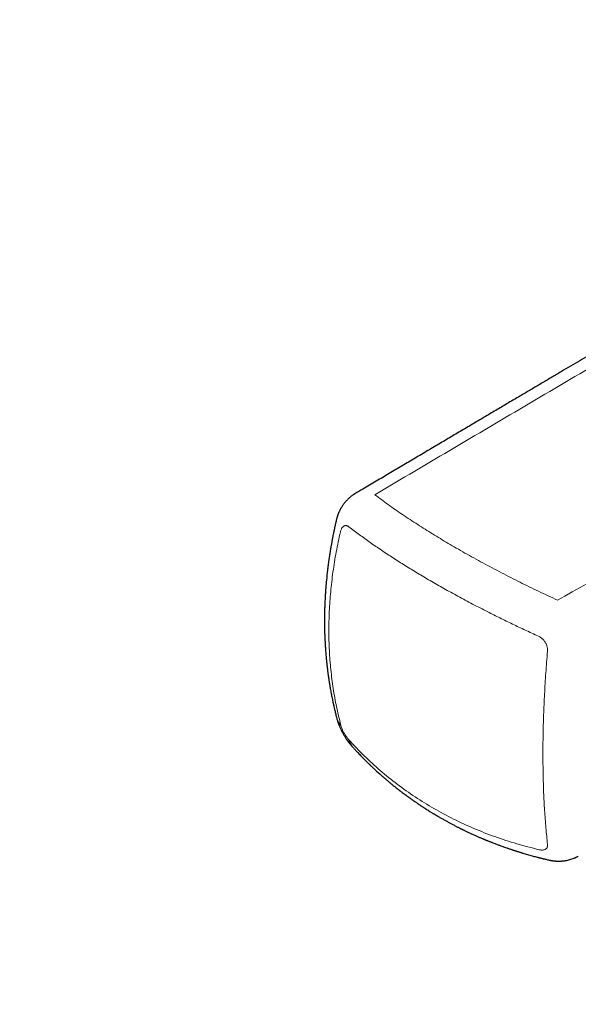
# Model space of a CAD drawing. Header units: millimetres. Extents: x 8 to 532, y 12 to 403.
# Tile 13 of 45: x 408 to 430, y 140 to 178. Entities that reach past the tile are written whole.
import ezdxf

# ---------------------------------------------------------------- set-up
doc = ezdxf.new("R2010")
doc.units = ezdxf.units.MM

msp = doc.modelspace()

# ---------------------------------------------------------------- linework, layer by layer
at = {"color": 8, "linetype": 'Continuous', "lineweight": 0}
msp.add_arc((421.24, 150.747), 0.555, 195.2296, 226.5623, dxfattribs=at)
at = {"color": 7, "linetype": 'Continuous', "lineweight": 30}
msp.add_arc((421.667, 149.863), 0.506, 189.7067, 221.4422, dxfattribs=at)
for points, knots in [([(452.153, 177.55), (452.041, 177.483), (451.821, 177.349), (451.493, 177.152), (451.171, 176.958), (450.856, 176.769), (450.549, 176.584), (450.25, 176.405), (449.96, 176.23), (449.676, 176.06), (449.396, 175.892), (449.12, 175.726), (448.85, 175.564), (448.585, 175.405), (448.328, 175.251), (448.076, 175.1), (447.831, 174.954), (447.593, 174.811), (447.361, 174.672), (447.136, 174.537), (446.917, 174.406), (446.705, 174.279), (446.499, 174.156), (446.3, 174.037), (446.101, 173.918), (445.903, 173.8), (445.706, 173.682), (445.517, 173.57), (445.336, 173.461), (445.166, 173.36), (445.005, 173.264), (444.855, 173.174), (444.711, 173.088), (444.575, 173.007), (444.446, 172.93), (444.324, 172.857), (444.209, 172.789), (444.1, 172.724), (443.996, 172.662), (443.899, 172.604), (443.809, 172.55), (443.728, 172.502), (443.654, 172.458), (443.588, 172.418), (443.529, 172.383), (443.479, 172.353), (443.436, 172.328), (443.397, 172.305), (443.359, 172.282), (443.309, 172.252), (443.248, 172.216), (443.172, 172.17), (443.09, 172.122), (443.003, 172.07), (442.909, 172.014), (442.81, 171.955), (442.704, 171.892), (442.592, 171.825), (442.474, 171.754), (442.352, 171.682), (442.229, 171.609), (442.104, 171.534), (441.973, 171.457), (441.837, 171.376), (441.696, 171.292), (441.359, 171.091), (440.826, 170.774), (440.097, 170.341), (439.363, 169.905), (438.623, 169.465), (437.905, 169.04), (437.211, 168.628), (436.541, 168.23), (436.017, 167.92), (435.64, 167.696), (435.41, 167.56), (435.176, 167.421), (434.937, 167.28), (434.692, 167.134), (434.44, 166.985), (434.182, 166.832), (433.917, 166.675), (433.646, 166.515), (433.368, 166.35), (433.084, 166.182), (432.794, 166.01), (432.497, 165.834), (432.183, 165.649), (431.852, 165.453), (431.504, 165.246), (431.147, 165.035), (430.783, 164.82), (430.423, 164.606), (430.067, 164.396), (429.715, 164.188), (429.358, 163.976), (428.993, 163.76), (428.623, 163.541), (428.246, 163.318), (427.849, 163.083), (427.433, 162.837), (426.996, 162.578), (426.552, 162.315), (426.099, 162.047), (425.639, 161.774), (425.171, 161.497), (424.695, 161.216), (424.212, 160.929), (423.721, 160.638), (423.225, 160.344), (422.724, 160.047), (422.219, 159.748), (421.778, 159.486), (421.505, 159.324), (421.404, 159.264)], [0, 0, 0, 0, 0.0108724, 0.0215346, 0.0319867, 0.0422285, 0.0522602, 0.0619081, 0.0713532, 0.0805957, 0.0896353, 0.0986504, 0.1074544, 0.1160473, 0.124429, 0.1325996, 0.1405591, 0.1483074, 0.1558446, 0.1631706, 0.1702856, 0.1771893, 0.183882, 0.1903635, 0.1966338, 0.2032873, 0.2096853, 0.2158279, 0.2217149, 0.2273464, 0.2324727, 0.2373671, 0.2420298, 0.2464607, 0.2506598, 0.2546271, 0.2583626, 0.2618663, 0.2652882, 0.2684558, 0.2713689, 0.2740277, 0.276432, 0.278582, 0.2804775, 0.2821187, 0.2835054, 0.2846857, 0.2859161, 0.2872344, 0.2894838, 0.2919503, 0.294634, 0.2974568, 0.3004857, 0.3037206, 0.3071615, 0.3108085, 0.3146616, 0.3187207, 0.3226226, 0.3266976, 0.3309457, 0.3353671, 0.3399615, 0.3447239, 0.3682513, 0.3919591, 0.4158474, 0.4399161, 0.4641652, 0.485824, 0.5076247, 0.5295674, 0.5369883, 0.5444262, 0.551995, 0.5597722, 0.5677579, 0.5759521, 0.5843548, 0.5929659, 0.6017855, 0.6108136, 0.6200502, 0.6294952, 0.6391488, 0.6490108, 0.6600999, 0.6714412, 0.6830348, 0.6948807, 0.7069789, 0.7181962, 0.729622, 0.7412563, 0.7530991, 0.7651505, 0.7774104, 0.7898788, 0.8038349, 0.8180433, 0.832504, 0.8472171, 0.8621825, 0.8774003, 0.8928704, 0.9085928, 0.9245676, 0.9407948, 0.9569778, 0.9734042, 0.9900741, 1, 1, 1, 1]), ([(421.401, 159.263), (421.401, 159.262), (421.395, 159.259), (421.385, 159.253), (421.364, 159.24), (421.336, 159.221), (421.301, 159.197), (421.266, 159.171), (421.231, 159.144), (421.195, 159.113), (421.154, 159.077), (421.111, 159.036), (421.068, 158.99), (421.027, 158.943), (420.987, 158.893), (420.948, 158.841), (420.912, 158.788), (420.885, 158.743), (420.864, 158.708), (420.848, 158.679), (420.832, 158.649), (420.816, 158.617), (420.802, 158.588), (420.79, 158.562), (420.78, 158.538), (420.768, 158.511), (420.756, 158.48), (420.744, 158.447), (420.733, 158.417), (420.725, 158.392), (420.718, 158.369), (420.71, 158.343), (420.701, 158.311), (420.691, 158.274), (420.685, 158.247), (420.681, 158.234)], [0, 0, 0, 0, 0.001073, 0.014465, 0.028559, 0.057561, 0.093052, 0.127862, 0.157002, 0.196313, 0.237065, 0.284105, 0.334253, 0.382955, 0.43038, 0.482097, 0.532465, 0.581144, 0.60374, 0.62874, 0.656362, 0.684685, 0.710053, 0.731123, 0.751363, 0.773478, 0.799254, 0.828998, 0.855784, 0.872967, 0.8907, 0.911454, 0.93628, 0.968742, 1, 1, 1, 1]), ([(420.681, 158.234), (420.681, 158.231), (420.676, 158.213), (420.669, 158.18), (420.659, 158.138), (420.652, 158.103), (420.645, 158.075), (420.64, 158.051), (420.634, 158.023), (420.626, 157.987), (420.616, 157.939), (420.604, 157.886), (420.592, 157.827), (420.58, 157.767), (420.568, 157.71), (420.558, 157.657), (420.548, 157.608), (420.54, 157.563), (420.531, 157.518), (420.522, 157.47), (420.512, 157.418), (420.503, 157.366), (420.494, 157.314), (420.485, 157.263), (420.475, 157.21), (420.466, 157.156), (420.458, 157.104), (420.45, 157.056), (420.443, 157.012), (420.437, 156.974), (420.431, 156.941), (420.427, 156.912), (420.423, 156.883), (420.418, 156.85), (420.412, 156.81), (420.405, 156.766), (420.395, 156.694), (420.381, 156.593), (420.364, 156.462), (420.336, 156.243), (420.315, 156.048), (420.299, 155.879), (420.294, 155.82), (420.289, 155.765), (420.285, 155.717), (420.282, 155.682), (420.28, 155.657), (420.279, 155.641), (420.278, 155.627), (420.277, 155.61), (420.275, 155.589), (420.273, 155.563), (420.27, 155.526), (420.267, 155.478), (420.263, 155.417), (420.259, 155.351), (420.254, 155.273), (420.25, 155.187), (420.245, 155.095), (420.242, 155.009), (420.239, 154.928), (420.236, 154.851), (420.234, 154.766), (420.232, 154.669), (420.23, 154.584), (420.23, 154.522), (420.229, 154.487), (420.229, 154.458), (420.229, 154.437), (420.229, 154.42), (420.229, 154.404), (420.229, 154.384), (420.229, 154.359), (420.229, 154.33), (420.229, 154.296), (420.229, 154.258), (420.23, 154.216), (420.231, 154.13), (420.233, 154.003), (420.237, 153.866), (420.241, 153.758), (420.244, 153.68), (420.248, 153.603), (420.251, 153.534), (420.255, 153.476), (420.257, 153.429), (420.26, 153.39), (420.262, 153.361), (420.263, 153.339), (420.264, 153.324), (420.265, 153.308), (420.266, 153.288), (420.268, 153.263), (420.271, 153.232), (420.275, 153.174), (420.281, 153.093), (420.289, 153.001), (420.297, 152.921), (420.303, 152.85), (420.311, 152.776), (420.319, 152.697), (420.327, 152.628), (420.334, 152.569), (420.34, 152.521), (420.346, 152.472), (420.352, 152.421), (420.359, 152.372), (420.365, 152.325), (420.37, 152.284), (420.375, 152.248), (420.38, 152.219), (420.383, 152.195), (420.386, 152.176), (420.388, 152.162), (420.39, 152.147), (420.393, 152.127), (420.397, 152.098), (420.403, 152.058), (420.411, 152.008), (420.42, 151.951), (420.43, 151.89), (420.44, 151.831), (420.45, 151.772), (420.463, 151.701), (420.478, 151.618), (420.496, 151.523), (420.514, 151.429), (420.533, 151.335), (420.549, 151.259), (420.561, 151.204), (420.568, 151.172), (420.573, 151.149), (420.576, 151.135), (420.579, 151.123), (420.582, 151.108), (420.587, 151.086), (420.594, 151.054), (420.604, 151.014), (420.615, 150.966), (420.628, 150.909), (420.644, 150.843), (420.662, 150.77), (420.683, 150.688), (420.697, 150.631), (420.705, 150.602)], [0, 0, 0, 0, 0.001039, 0.007198, 0.012501, 0.016945, 0.020533, 0.023288, 0.025917, 0.03125, 0.03725, 0.043916, 0.051782, 0.059583, 0.066847, 0.073575, 0.079766, 0.08542, 0.090905, 0.096962, 0.103614, 0.11086, 0.116971, 0.123448, 0.130293, 0.137361, 0.143916, 0.150191, 0.155768, 0.160648, 0.16483, 0.168315, 0.171573, 0.175989, 0.181037, 0.186716, 0.192956, 0.208636, 0.225333, 0.243049, 0.29254, 0.300305, 0.308066, 0.315404, 0.321491, 0.326303, 0.32896, 0.330967, 0.332508, 0.33457, 0.337295, 0.340683, 0.344735, 0.35139, 0.3593, 0.368195, 0.376905, 0.389495, 0.401351, 0.412473, 0.422862, 0.43259, 0.442436, 0.455934, 0.470002, 0.475467, 0.480082, 0.483793, 0.486597, 0.488411, 0.490391, 0.492985, 0.496192, 0.500011, 0.504359, 0.509298, 0.514829, 0.520931, 0.54296, 0.564335, 0.574777, 0.585056, 0.595171, 0.605092, 0.61214, 0.618228, 0.623357, 0.627525, 0.629953, 0.631874, 0.633682, 0.636242, 0.639582, 0.643702, 0.648581, 0.662393, 0.675782, 0.685087, 0.694317, 0.704106, 0.714531, 0.725592, 0.731807, 0.738206, 0.744789, 0.751557, 0.75842, 0.764689, 0.77022, 0.775011, 0.779062, 0.782199, 0.784681, 0.786508, 0.788123, 0.790435, 0.794559, 0.799926, 0.806536, 0.81481, 0.8231, 0.831185, 0.839065, 0.846741, 0.860171, 0.872976, 0.885716, 0.898547, 0.91147, 0.916982, 0.9214, 0.924725, 0.926172, 0.927428, 0.929448, 0.932364, 0.936766, 0.942326, 0.949044, 0.956919, 0.965952, 0.976144, 0.987493, 1, 1, 1, 1]), ([(452.651, 157.422), (452.509, 157.304), (452.227, 157.07), (451.808, 156.722), (451.395, 156.379), (450.988, 156.042), (450.59, 155.712), (450.2, 155.389), (449.819, 155.073), (449.445, 154.763), (449.073, 154.456), (448.706, 154.152), (448.343, 153.851), (447.986, 153.556), (447.635, 153.266), (447.291, 152.981), (446.953, 152.702), (446.621, 152.428), (446.296, 152.16), (445.977, 151.897), (445.665, 151.639), (445.357, 151.385), (445.054, 151.135), (444.755, 150.888), (444.422, 150.614), (444.058, 150.314), (443.663, 149.989), (443.274, 149.669), (442.889, 149.353), (442.509, 149.04), (442.134, 148.731), (441.765, 148.428), (441.403, 148.131), (441.131, 147.908), (440.949, 147.759), (440.856, 147.682), (440.766, 147.608), (440.681, 147.538), (440.601, 147.473), (440.525, 147.411), (440.455, 147.353), (440.384, 147.295), (440.314, 147.237), (440.245, 147.181), (440.184, 147.131), (440.131, 147.087), (440.088, 147.052), (440.055, 147.025), (440.031, 147.005), (440.009, 146.987), (439.987, 146.969), (439.963, 146.949), (439.934, 146.926), (439.902, 146.899), (439.865, 146.869), (439.819, 146.831), (439.762, 146.785), (439.694, 146.729), (439.621, 146.669), (439.543, 146.605), (439.458, 146.536), (439.369, 146.463), (439.274, 146.385), (439.173, 146.302), (439.067, 146.216), (438.957, 146.125), (438.841, 146.03), (438.721, 145.932), (438.596, 145.83), (438.458, 145.717), (438.307, 145.594), (438.143, 145.459), (437.972, 145.319), (437.807, 145.184), (437.649, 145.055), (437.5, 144.933), (437.347, 144.809), (437.154, 144.651), (436.925, 144.463), (436.661, 144.248), (436.405, 144.039), (436.153, 143.833), (435.908, 143.633), (435.667, 143.437), (435.434, 143.247), (435.209, 143.063), (434.99, 142.885), (434.779, 142.713), (434.583, 142.554), (434.402, 142.406), (434.236, 142.27), (434.074, 142.139), (433.919, 142.013), (433.769, 141.89), (433.624, 141.773), (433.485, 141.66), (433.347, 141.548), (433.206, 141.433), (433.058, 141.313), (432.904, 141.188), (432.744, 141.058), (432.578, 140.923), (432.4, 140.778), (432.211, 140.624), (432.008, 140.46), (431.799, 140.291), (431.583, 140.115), (431.359, 139.934), (431.128, 139.746), (430.896, 139.559), (430.665, 139.371), (430.434, 139.185), (430.197, 138.993), (429.954, 138.796), (429.705, 138.594), (429.479, 138.412), (429.281, 138.251), (429.113, 138.116), (428.951, 137.985), (428.794, 137.858), (428.644, 137.737), (428.5, 137.62), (428.362, 137.509), (428.23, 137.403), (428.095, 137.294), (427.96, 137.185), (427.823, 137.074), (427.694, 136.971), (427.573, 136.873), (427.459, 136.781), (427.358, 136.699), (427.267, 136.626), (427.187, 136.562), (427.113, 136.502), (427.044, 136.447), (426.982, 136.396), (426.923, 136.349), (426.867, 136.304), (426.809, 136.257), (426.75, 136.21), (426.689, 136.16), (426.626, 136.11), (426.562, 136.058), (426.496, 136.005), (426.426, 135.948), (426.351, 135.888), (426.27, 135.823), (426.184, 135.754), (426.093, 135.681), (425.996, 135.603), (425.887, 135.515), (425.766, 135.418), (425.631, 135.309), (425.489, 135.195), (425.347, 135.081), (425.206, 134.968), (425.068, 134.857), (424.924, 134.741), (424.774, 134.621), (424.62, 134.497), (424.463, 134.371), (424.304, 134.243), (424.143, 134.114), (423.977, 133.981), (423.807, 133.844), (423.606, 133.683), (423.378, 133.501), (423.127, 133.3), (422.881, 133.103), (422.642, 132.912), (422.409, 132.725), (422.176, 132.538), (421.942, 132.351), (421.708, 132.165), (421.482, 131.984), (421.262, 131.809), (421.05, 131.639), (420.846, 131.476), (420.653, 131.322), (420.473, 131.178), (420.304, 131.044), (420.141, 130.914), (419.985, 130.789), (419.834, 130.669), (419.696, 130.559), (419.569, 130.458), (419.45, 130.363), (419.329, 130.267), (419.203, 130.167), (419.074, 130.064), (418.94, 129.957), (418.797, 129.843), (418.644, 129.722), (418.482, 129.593), (418.314, 129.46), (418.142, 129.323), (417.954, 129.174), (417.751, 129.013), (417.532, 128.839), (417.306, 128.659), (417.073, 128.474), (416.833, 128.284), (416.586, 128.088), (416.351, 127.902), (416.128, 127.726), (415.92, 127.56), (415.708, 127.393), (415.496, 127.225), (415.289, 127.061), (415.088, 126.902), (414.893, 126.748), (414.704, 126.599), (414.522, 126.455), (414.346, 126.316), (414.177, 126.182), (414.014, 126.054), (413.857, 125.93), (413.702, 125.808), (413.549, 125.687), (413.399, 125.569), (413.256, 125.456), (413.121, 125.35), (413.005, 125.259), (412.907, 125.181), (412.824, 125.116), (412.744, 125.053), (412.661, 124.988), (412.565, 124.912), (412.455, 124.825), (412.328, 124.725), (412.217, 124.638), (412.125, 124.566), (412.054, 124.51), (411.985, 124.455), (411.919, 124.404), (411.859, 124.357), (411.812, 124.32), (411.776, 124.291), (411.749, 124.27), (411.724, 124.25), (411.701, 124.233), (411.68, 124.216), (411.66, 124.2), (411.637, 124.182), (411.607, 124.159), (411.569, 124.129), (411.523, 124.092), (411.469, 124.05), (411.409, 124.003), (411.342, 123.95), (411.268, 123.892), (411.188, 123.829), (411.099, 123.759), (411.002, 123.683), (410.896, 123.6), (410.782, 123.511), (410.662, 123.416), (410.533, 123.315), (410.398, 123.209), (410.255, 123.097), (410.104, 122.979), (409.946, 122.855), (409.781, 122.726), (409.608, 122.59), (409.432, 122.452), (409.252, 122.311), (409.068, 122.168), (408.879, 122.019), (408.682, 121.866), (408.549, 121.762), (408.481, 121.709)], [0, 0, 0, 0, 0.009665, 0.019186, 0.028563, 0.037795, 0.046882, 0.055667, 0.064312, 0.072818, 0.081185, 0.089579, 0.097828, 0.105932, 0.113891, 0.121705, 0.129374, 0.136898, 0.144277, 0.151511, 0.1586, 0.165561, 0.17244, 0.179241, 0.185963, 0.195079, 0.204047, 0.212867, 0.22154, 0.230218, 0.238742, 0.247114, 0.255332, 0.263397, 0.265588, 0.267732, 0.269769, 0.271697, 0.273517, 0.275229, 0.276833, 0.278329, 0.280055, 0.281611, 0.282995, 0.284209, 0.285251, 0.285889, 0.286441, 0.286905, 0.287376, 0.287939, 0.288584, 0.289319, 0.290144, 0.291056, 0.29247, 0.294007, 0.295669, 0.297454, 0.299363, 0.301396, 0.303553, 0.305833, 0.308238, 0.310766, 0.31337, 0.316093, 0.318935, 0.321897, 0.325466, 0.329193, 0.33308, 0.337126, 0.340417, 0.343806, 0.347293, 0.3508, 0.356938, 0.362918, 0.368739, 0.374402, 0.380016, 0.385465, 0.390749, 0.395868, 0.400821, 0.40561, 0.410233, 0.414142, 0.417926, 0.421582, 0.425112, 0.428516, 0.431793, 0.434944, 0.437971, 0.441186, 0.444539, 0.448029, 0.451658, 0.455424, 0.459328, 0.463745, 0.468325, 0.473069, 0.477978, 0.48305, 0.488287, 0.493687, 0.498782, 0.504014, 0.509384, 0.514892, 0.520538, 0.526321, 0.53024, 0.534043, 0.537719, 0.541269, 0.544693, 0.547933, 0.551051, 0.554047, 0.556922, 0.560185, 0.563276, 0.566195, 0.568941, 0.571514, 0.573915, 0.575855, 0.577666, 0.579347, 0.580899, 0.582321, 0.583615, 0.584869, 0.586147, 0.587512, 0.588905, 0.590324, 0.59177, 0.593247, 0.594824, 0.596524, 0.598346, 0.600291, 0.602358, 0.604549, 0.606861, 0.609745, 0.612798, 0.616022, 0.619416, 0.62243, 0.625566, 0.628825, 0.632206, 0.63571, 0.639336, 0.642868, 0.646509, 0.650259, 0.654117, 0.658073, 0.663895, 0.669579, 0.675127, 0.680537, 0.68581, 0.690946, 0.696393, 0.701676, 0.706797, 0.711754, 0.716547, 0.721178, 0.725645, 0.729597, 0.733412, 0.737089, 0.740629, 0.744033, 0.747299, 0.749989, 0.752635, 0.755371, 0.758204, 0.761134, 0.764161, 0.767284, 0.770831, 0.774496, 0.778277, 0.782176, 0.786191, 0.790983, 0.795932, 0.801038, 0.8063, 0.811719, 0.817295, 0.823027, 0.827641, 0.832352, 0.83716, 0.841983, 0.846667, 0.851207, 0.855604, 0.859856, 0.863965, 0.867931, 0.871752, 0.87543, 0.878964, 0.882354, 0.885918, 0.889307, 0.892523, 0.895564, 0.898432, 0.900369, 0.902218, 0.903996, 0.905839, 0.907781, 0.910473, 0.913333, 0.916361, 0.917938, 0.919557, 0.921165, 0.922643, 0.923987, 0.925198, 0.925849, 0.926453, 0.927011, 0.927522, 0.927987, 0.928421, 0.928928, 0.929529, 0.93043, 0.931482, 0.932687, 0.934043, 0.935552, 0.937212, 0.939024, 0.940988, 0.943208, 0.945595, 0.948149, 0.95087, 0.953757, 0.956811, 0.960032, 0.96342, 0.966974, 0.970695, 0.974583, 0.978638, 0.982614, 0.986738, 0.99101, 0.995431, 1, 1, 1, 1]), ([(420.705, 150.602), (420.71, 150.585), (420.718, 150.554), (420.731, 150.512), (420.741, 150.479), (420.75, 150.453), (420.758, 150.429), (420.769, 150.398), (420.784, 150.359), (420.802, 150.312), (420.823, 150.264), (420.845, 150.212), (420.872, 150.155), (420.902, 150.095), (420.933, 150.036), (420.965, 149.979), (420.996, 149.926), (421.026, 149.877), (421.055, 149.832), (421.077, 149.798), (421.093, 149.775), (421.104, 149.759), (421.118, 149.74), (421.134, 149.718), (421.151, 149.695), (421.168, 149.672), (421.186, 149.649), (421.206, 149.624), (421.231, 149.594), (421.257, 149.562), (421.276, 149.541), (421.285, 149.531)], [0, 0, 0, 0, 0.044031, 0.080021, 0.108228, 0.129852, 0.149798, 0.168734, 0.210759, 0.252748, 0.293511, 0.339103, 0.389547, 0.444747, 0.499579, 0.551388, 0.60034, 0.646595, 0.689923, 0.728206, 0.744222, 0.759335, 0.778114, 0.80179, 0.825753, 0.848992, 0.870844, 0.897151, 0.928945, 0.966383, 1, 1, 1, 1]), ([(421.287, 149.529), (421.304, 149.511), (421.346, 149.464), (421.412, 149.391), (421.486, 149.312), (421.554, 149.24), (421.617, 149.175), (421.674, 149.116), (421.726, 149.064), (421.772, 149.017), (421.813, 148.977), (421.848, 148.942), (421.878, 148.912), (421.903, 148.887), (421.924, 148.867), (421.941, 148.851), (421.955, 148.837), (421.97, 148.823), (421.988, 148.806), (422.01, 148.785), (422.036, 148.759), (422.067, 148.73), (422.102, 148.697), (422.141, 148.661), (422.246, 148.564), (422.354, 148.465), (422.467, 148.367), (422.517, 148.323), (422.566, 148.281), (422.613, 148.241), (422.654, 148.206), (422.687, 148.178), (422.712, 148.157), (422.732, 148.141), (422.752, 148.124), (422.774, 148.106), (422.801, 148.084), (422.837, 148.055), (422.884, 148.016), (422.94, 147.971), (422.998, 147.925), (423.056, 147.88), (423.114, 147.835), (423.172, 147.79), (423.258, 147.725), (423.373, 147.639), (423.479, 147.562), (423.548, 147.513), (423.577, 147.492), (423.602, 147.474), (423.623, 147.459), (423.64, 147.447), (423.654, 147.438), (423.669, 147.427), (423.69, 147.413), (423.719, 147.392), (423.755, 147.367), (423.799, 147.338), (423.849, 147.304), (423.903, 147.268), (423.96, 147.229), (424.043, 147.175), (424.152, 147.104), (424.258, 147.038), (424.333, 146.992), (424.376, 146.965), (424.416, 146.941), (424.451, 146.919), (424.482, 146.901), (424.509, 146.885), (424.531, 146.871), (424.552, 146.859), (424.574, 146.846), (424.603, 146.829), (424.639, 146.808), (424.684, 146.782), (424.751, 146.743), (424.838, 146.694), (424.943, 146.635), (425.049, 146.578), (425.138, 146.53), (425.209, 146.493), (425.261, 146.466), (425.311, 146.44), (425.359, 146.415), (425.404, 146.392), (425.444, 146.373), (425.476, 146.356), (425.501, 146.344), (425.524, 146.333), (425.546, 146.322), (425.57, 146.31), (425.597, 146.297), (425.632, 146.28), (425.676, 146.259), (425.73, 146.233), (425.788, 146.205), (425.858, 146.173), (425.94, 146.135), (426.033, 146.093), (426.133, 146.049), (426.216, 146.013), (426.281, 145.985), (426.324, 145.967), (426.363, 145.95), (426.398, 145.936), (426.428, 145.924), (426.453, 145.913), (426.472, 145.905), (426.491, 145.898), (426.514, 145.888), (426.545, 145.876), (426.582, 145.861), (426.626, 145.843), (426.674, 145.825), (426.73, 145.803), (426.792, 145.779), (426.857, 145.754), (426.917, 145.731), (426.975, 145.71), (427.036, 145.688), (427.102, 145.664), (427.175, 145.638), (427.242, 145.614), (427.301, 145.594), (427.348, 145.578), (427.393, 145.563), (427.432, 145.55), (427.466, 145.538), (427.495, 145.529), (427.518, 145.521), (427.536, 145.515), (427.552, 145.51), (427.568, 145.505), (427.589, 145.498), (427.614, 145.49), (427.643, 145.481), (427.679, 145.47), (427.721, 145.456), (427.769, 145.442), (427.818, 145.426), (427.868, 145.411), (427.932, 145.392), (428.009, 145.369), (428.099, 145.343), (428.188, 145.319), (428.273, 145.295), (428.355, 145.273), (428.416, 145.257), (428.458, 145.246), (428.483, 145.239), (428.508, 145.233), (428.531, 145.227), (428.554, 145.221), (428.579, 145.215), (428.608, 145.207), (428.645, 145.198), (428.69, 145.187), (428.742, 145.175), (428.801, 145.16), (428.843, 145.151), (428.864, 145.145)], [0, 0, 0, 0, 0.008262, 0.021573, 0.033926, 0.045322, 0.05576, 0.065079, 0.073474, 0.080945, 0.087491, 0.093217, 0.097991, 0.102005, 0.105334, 0.107979, 0.109957, 0.112129, 0.114972, 0.118484, 0.122666, 0.127518, 0.13304, 0.139233, 0.145829, 0.181883, 0.189476, 0.19705, 0.204605, 0.2118, 0.217991, 0.22316, 0.226507, 0.229228, 0.23201, 0.235335, 0.239203, 0.243614, 0.251417, 0.259896, 0.268331, 0.276722, 0.285069, 0.293372, 0.301631, 0.322027, 0.342122, 0.346591, 0.350723, 0.35426, 0.357202, 0.35955, 0.361302, 0.362805, 0.365908, 0.369957, 0.374952, 0.380894, 0.387781, 0.395453, 0.403269, 0.411164, 0.429135, 0.447502, 0.453356, 0.459194, 0.464531, 0.469255, 0.473365, 0.476861, 0.479744, 0.482199, 0.485041, 0.488366, 0.493451, 0.499364, 0.506053, 0.519585, 0.533174, 0.546819, 0.560435, 0.567274, 0.573847, 0.580153, 0.586193, 0.591967, 0.597247, 0.601065, 0.604223, 0.606759, 0.609403, 0.612437, 0.615864, 0.619681, 0.625569, 0.632197, 0.639554, 0.647443, 0.658149, 0.669598, 0.681791, 0.694727, 0.700013, 0.705364, 0.710229, 0.714457, 0.718048, 0.721001, 0.723316, 0.72508, 0.727897, 0.731557, 0.736061, 0.741408, 0.747378, 0.753141, 0.76162, 0.769395, 0.776466, 0.782921, 0.790014, 0.797856, 0.806448, 0.81579, 0.821361, 0.827081, 0.832306, 0.836903, 0.840871, 0.84421, 0.846922, 0.849005, 0.85053, 0.852346, 0.8547, 0.857594, 0.861027, 0.864999, 0.86999, 0.87562, 0.881418, 0.88715, 0.892816, 0.903365, 0.913676, 0.92375, 0.933587, 0.942896, 0.951377, 0.954361, 0.957228, 0.959977, 0.962608, 0.965122, 0.967714, 0.970917, 0.975181, 0.980222, 0.986039, 0.992632, 1, 1, 1, 1]), ([(428.864, 145.145), (428.879, 145.142), (428.907, 145.136), (428.945, 145.128), (428.977, 145.123), (429.002, 145.119), (429.026, 145.115), (429.048, 145.112), (429.073, 145.109), (429.1, 145.107), (429.128, 145.104), (429.155, 145.102), (429.177, 145.101), (429.198, 145.1), (429.22, 145.099), (429.259, 145.099), (429.307, 145.099), (429.363, 145.102), (429.416, 145.106), (429.47, 145.112), (429.533, 145.122), (429.606, 145.136), (429.687, 145.156), (429.77, 145.182), (429.837, 145.207), (429.886, 145.228), (429.917, 145.242), (429.945, 145.255), (429.974, 145.27), (429.996, 145.281), (430.009, 145.289), (430.012, 145.291)], [0, 0, 0, 0, 0.038518, 0.071378, 0.098415, 0.119624, 0.137738, 0.158511, 0.177461, 0.201044, 0.226623, 0.250555, 0.268806, 0.2832, 0.302368, 0.326741, 0.380749, 0.424581, 0.468979, 0.515192, 0.562376, 0.631155, 0.701995, 0.774991, 0.850243, 0.882391, 0.910189, 0.936283, 0.962097, 0.990161, 1, 1, 1, 1])]:
    msp.add_open_spline(points, degree=3, knots=knots, dxfattribs=at)
at = {"color": 8, "linetype": 'Continuous', "lineweight": 0}
for points, knots in [([(422.167, 159.23), (424.223, 160.445), (428.334, 162.875), (434.5, 166.512), (440.665, 170.156), (446.831, 173.814), (450.943, 176.277), (452.999, 177.508)], [0, 0, 0, 0, 0.200079, 0.400121, 0.600121, 0.80008, 1, 1, 1, 1]), ([(460.748, 173.035), (459.248, 172.173), (456.248, 170.448), (451.746, 167.884), (447.242, 165.331), (442.736, 162.787), (438.23, 160.247), (433.722, 157.707), (430.717, 156.01), (429.215, 155.162)], [0, 0, 0, 0, 0.142797, 0.285612, 0.428448, 0.571305, 0.714184, 0.857083, 1, 1, 1, 1]), ([(422.167, 159.23), (422.252, 159.167), (422.422, 159.039), (422.686, 158.847), (422.958, 158.655), (423.238, 158.463), (423.526, 158.271), (423.815, 158.082), (424.106, 157.897), (424.398, 157.716), (424.696, 157.535), (425, 157.354), (425.316, 157.169), (425.645, 156.981), (425.987, 156.79), (426.335, 156.6), (426.689, 156.41), (427.05, 156.221), (427.409, 156.036), (427.766, 155.856), (428.121, 155.68), (428.481, 155.506), (428.845, 155.333), (429.091, 155.219), (429.215, 155.162)], [0, 0, 0, 0, 0.04663, 0.093273, 0.139925, 0.186583, 0.233249, 0.279921, 0.32393, 0.367944, 0.411959, 0.455977, 0.499996, 0.546682, 0.593367, 0.64005, 0.68673, 0.733406, 0.780076, 0.824075, 0.868068, 0.912055, 0.956034, 1, 1, 1, 1]), ([(420.844, 157.798), (420.849, 157.817), (420.859, 157.856), (420.879, 157.906), (420.903, 157.948), (420.929, 157.981), (420.957, 158.007), (420.985, 158.024), (421.013, 158.035), (421.043, 158.039), (421.073, 158.038), (421.105, 158.03), (421.138, 158.015), (421.161, 157.999), (421.172, 157.991)], [0, 0, 0, 0, 0.0965417, 0.189041, 0.2793562, 0.3668642, 0.4501748, 0.5286567, 0.6018626, 0.6780767, 0.7528891, 0.8297253, 0.9118596, 1, 1, 1, 1]), ([(421.172, 157.991), (421.305, 157.89), (421.569, 157.689), (421.988, 157.388), (422.422, 157.09), (422.871, 156.793), (423.334, 156.499), (423.811, 156.207), (424.223, 155.963), (424.564, 155.766), (424.829, 155.616), (425.1, 155.465), (425.375, 155.314), (425.655, 155.164), (425.94, 155.013), (426.229, 154.862), (426.579, 154.683), (426.994, 154.475), (427.477, 154.24), (427.971, 154.006), (428.308, 153.851), (428.477, 153.774)], [0, 0, 0, 0, 0.070684, 0.140842, 0.210494, 0.279659, 0.348358, 0.41661, 0.484435, 0.519759, 0.555187, 0.590721, 0.626365, 0.66212, 0.697991, 0.73398, 0.770089, 0.827082, 0.884391, 0.942027, 1, 1, 1, 1]), ([(420.859, 150.344), (420.802, 150.577), (420.687, 151.042), (420.561, 151.757), (420.468, 152.483), (420.412, 153.22), (420.392, 153.967), (420.409, 154.722), (420.462, 155.484), (420.552, 156.251), (420.675, 157.023), (420.787, 157.539), (420.844, 157.798)], [0, 0, 0, 0, 0.10002, 0.200026, 0.300021, 0.40001, 0.499995, 0.59998, 0.69997, 0.799967, 0.899976, 1, 1, 1, 1]), ([(453.082, 157.418), (451.73, 156.283), (449.026, 154.012), (444.976, 150.625), (440.925, 147.251), (436.873, 143.894), (432.814, 140.553), (428.823, 137.292), (424.899, 134.11), (421.04, 131.006), (417.165, 127.917), (413.274, 124.839), (410.662, 122.8), (409.355, 121.779)], [0, 0, 0, 0, 0.09333, 0.186662, 0.279995, 0.37333, 0.466664, 0.559992, 0.647972, 0.735949, 0.823937, 0.911949, 1, 1, 1, 1]), ([(428.477, 153.774), (428.496, 153.765), (428.534, 153.746), (428.587, 153.709), (428.636, 153.667), (428.679, 153.622), (428.717, 153.573), (428.748, 153.524), (428.775, 153.473), (428.795, 153.421), (428.812, 153.366), (428.822, 153.31), (428.828, 153.25), (428.826, 153.211), (428.825, 153.19)], [0, 0, 0, 0, 0.092684, 0.18232, 0.270665, 0.357037, 0.440042, 0.518875, 0.592886, 0.670384, 0.746804, 0.825472, 0.909605, 1, 1, 1, 1]), ([(428.825, 153.19), (428.803, 152.912), (428.759, 152.356), (428.71, 151.541), (428.675, 150.742), (428.654, 149.962), (428.648, 149.201), (428.655, 148.462), (428.676, 147.744), (428.712, 147.051), (428.761, 146.381), (428.806, 145.956), (428.828, 145.744)], [0, 0, 0, 0, 0.100023, 0.200031, 0.300028, 0.400017, 0.500003, 0.599988, 0.699976, 0.799972, 0.899979, 1, 1, 1, 1]), ([(421.168, 149.778), (421.154, 149.794), (421.128, 149.824), (421.088, 149.878), (421.049, 149.934), (421.013, 149.991), (420.981, 150.048), (420.953, 150.102), (420.929, 150.152), (420.908, 150.2), (420.89, 150.248), (420.872, 150.297), (420.864, 150.328), (420.859, 150.344)], [0, 0, 0, 0, 0.107242, 0.210907, 0.312699, 0.411249, 0.504957, 0.592281, 0.670124, 0.746748, 0.825519, 0.909692, 1, 1, 1, 1]), ([(428.511, 145.539), (428.219, 145.612), (427.639, 145.758), (426.798, 146.035), (425.984, 146.353), (425.2, 146.715), (424.445, 147.121), (423.722, 147.568), (423.03, 148.058), (422.373, 148.589), (421.746, 149.159), (421.361, 149.571), (421.168, 149.778)], [0, 0, 0, 0, 0.100728, 0.200974, 0.300854, 0.400489, 0.5, 0.599512, 0.699146, 0.799026, 0.899272, 1, 1, 1, 1]), ([(428.828, 145.744), (428.83, 145.727), (428.832, 145.694), (428.823, 145.651), (428.807, 145.613), (428.783, 145.583), (428.754, 145.559), (428.721, 145.543), (428.686, 145.532), (428.649, 145.526), (428.608, 145.525), (428.562, 145.529), (428.528, 145.536), (428.511, 145.539)], [0, 0, 0, 0, 0.106552, 0.2096698, 0.3110718, 0.4094366, 0.5031618, 0.5906349, 0.6686978, 0.7455923, 0.8246886, 0.9092488, 1, 1, 1, 1])]:
    msp.add_open_spline(points, degree=3, knots=knots, dxfattribs=at)

doc.saveas('drawing.dxf')
